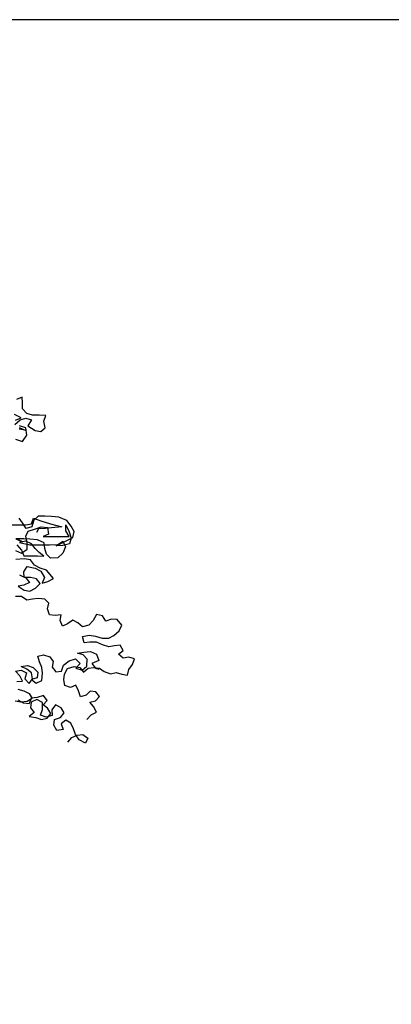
# Model space of a CAD drawing. Header units: metres. Extents: x 8 to 122, y -18 to 26.
# Tile 35 of 54: x 25.51 to 28.13, y 16.7 to 23.66. Entities that reach past the tile are written whole.
import ezdxf

# ---------------------------------------------------------------- set-up
doc = ezdxf.new("R2010")
doc.units = ezdxf.units.M
doc.layers.add('N-WE-AL-DETAIL-G', color=7, linetype='Continuous')

# ---------------------------------------------------------------- blocks, each defined once
blk = doc.blocks.new('Boom_zijaanzicht')
at = {"color": 0, "ltscale": 0.05, "flags": 128}
for points in [[(-2.7692, 9.2173), (-2.8203, 9.2028), (-2.8494, 9.2466), (-2.8421, 9.2976), (-2.7983, 9.3121)], [(-2.7947, 9.3012), (-2.8384, 9.283), (-2.7947, 9.2903)], [(-2.7655, 9.323), (-2.8019, 9.3559), (-2.842, 9.3668), (-2.8821, 9.3559), (-2.8566, 9.3122), (-2.9077, 9.2794), (-2.9478, 9.2722), (-2.9805, 9.2977), (-2.9696, 9.3451), (-2.9841, 9.3852), (-2.9367, 9.3888), (-2.8893, 9.3887), (-2.8493, 9.3996), (-2.8201, 9.4324), (-2.82, 9.4761), (-2.8163, 9.5162), (-2.7763, 9.498)], [(-2.7691, 9.3522), (-2.8092, 9.3704), (-2.7618, 9.3923)], [(-2.7988, 8.259), (-2.8426, 8.2372), (-2.8681, 8.2044), (-2.828, 8.1861), (-2.7879, 8.1788), (-2.8317, 8.1497), (-2.8718, 8.1425), (-2.9119, 8.1644), (-2.9446, 8.1972), (-2.9191, 8.23), (-2.8753, 8.2409), (-2.8316, 8.2408), (-2.8279, 8.2809), (-2.8534, 8.3174), (-2.9081, 8.3065), (-2.9482, 8.2847), (-2.9737, 8.2409), (-2.9592, 8.2008), (-2.9993, 8.2118), (-3.0393, 8.2337), (-2.9883, 8.292), (-2.9445, 8.3065), (-2.9044, 8.3283), (-2.8752, 8.3648), (-2.8315, 8.372), (-2.7732, 8.3683)], [(-2.7804, 8.4704), (-2.8132, 8.4339), (-2.8278, 8.3939), (-2.9262, 8.394), (-2.97, 8.3904), (-2.9371, 8.4158), (-2.908, 8.445), (-2.8824, 8.4777), (-2.8423, 8.4959), (-2.7986, 8.4886), (-2.8715, 8.4704), (-3.01, 8.4706), (-3.0683, 8.4743), (-3.1047, 8.4962), (-3.123, 8.4561), (-3.1048, 8.4123), (-3.0684, 8.3795), (-3.0174, 8.3758), (-2.9882, 8.405), (-2.9772, 8.445), (-2.9735, 8.4851), (-2.9261, 8.5069), (-2.8715, 8.5105), (-2.8277, 8.5141), (-2.7731, 8.5141), (-2.8205, 8.4923), (-2.784, 8.5105)], [(-2.7695, 8.4303), (-2.8132, 8.4121), (-2.8533, 8.4413), (-2.8533, 8.485), (-2.8423, 8.5324), (-2.8605, 8.5688), (-2.9115, 8.5835), (-2.9516, 8.5981), (-2.9953, 8.5945), (-3.0026, 8.5471), (-2.9662, 8.5288), (-3.1484, 8.529), (-3.1265, 8.5691), (-3.1265, 8.6128), (-3.1484, 8.5618), (-3.163, 8.5181), (-3.1521, 8.478), (-3.1047, 8.467), (-3.0574, 8.4633), (-3.1739, 8.5217), (-3.1848, 8.5655), (-3.1629, 8.6019), (-3.1337, 8.642), (-3.0754, 8.6674), (-3.0244, 8.671), (-2.977, 8.6746), (-2.9296, 8.6746), (-2.9005, 8.6454), (-2.886, 8.598), (-2.8459, 8.587), (-2.8203, 8.6271), (-2.7948, 8.6599)], [(-2.7475, 8.6125), (-2.8422, 8.6125), (-2.8823, 8.6199), (-2.8968, 8.66), (-2.9479, 8.6418), (-3.0171, 8.62), (-3.0973, 8.5982), (-3.0244, 8.5908), (-2.9807, 8.5872), (-2.9333, 8.5835), (-2.9188, 8.558)], [(-3.2728, 7.2351), (-3.3056, 7.2679), (-3.342, 7.2862), (-3.3201, 7.3263), (-3.2946, 7.359), (-3.3347, 7.3664), (-3.3638, 7.3992), (-3.3382, 7.432), (-3.2981, 7.4356), (-3.269, 7.4064), (-3.2289, 7.3954), (-3.2143, 7.4391), (-3.1961, 7.4792), (-3.1596, 7.461), (-3.1195, 7.4755), (-3.1122, 7.5156), (-3.1158, 7.5557), (-3.1376, 7.5958), (-3.185, 7.6104), (-3.2251, 7.6031), (-3.2506, 7.5704), (-3.2834, 7.5996), (-3.3235, 7.6032), (-3.3636, 7.5996), (-3.3964, 7.5741), (-3.4402, 7.5596), (-3.4802, 7.5669), (-3.5203, 7.556), (-3.5604, 7.5488), (-3.5713, 7.5889), (-3.5968, 7.6254), (-3.6113, 7.6655), (-3.5712, 7.6764), (-3.5312, 7.669), (-3.4983, 7.6981), (-3.5311, 7.7237), (-3.5092, 7.7601), (-3.4691, 7.7564), (-3.4291, 7.7491), (-3.3853, 7.7636), (-3.3416, 7.7818), (-3.2942, 7.7818), (-3.2541, 7.7781), (-3.2431, 7.8218), (-3.2905, 7.8328), (-3.3342, 7.8256), (-3.3816, 7.811), (-3.429, 7.8111), (-3.4654, 7.8293), (-3.5018, 7.8621), (-3.52, 7.9023), (-3.4872, 7.9423), (-3.4471, 7.9459), (-3.407, 7.9313), (-3.3851, 7.9677), (-3.3414, 7.9786), (-3.3196, 7.9349), (-3.2868, 7.902), (-3.2431, 7.8911), (-3.2102, 7.9202), (-3.1738, 7.9384), (-3.1374, 7.9128), (-3.1009, 7.8946), (-3.0863, 7.9347), (-3.0936, 7.9747), (-3.0498, 7.9711), (-3.0097, 7.9747), (-2.9951, 8.0184), (-3.006, 8.0585), (-2.9768, 8.0876), (-2.9295, 8.0912), (-2.8894, 8.0875), (-2.8493, 8.0802), (-2.8128, 8.1057), (-2.7691, 8.1056)], [(-3.1394, 7.0742), (-3.1685, 7.107), (-3.2049, 7.1253), (-3.245, 7.129), (-3.2815, 7.1035), (-3.2633, 7.067), (-3.2195, 7.0925), (-3.194, 7.1289), (-3.1794, 7.169), (-3.1611, 7.2091), (-3.1246, 7.2309), (-3.0919, 7.2054), (-3.1065, 7.1653), (-3.0628, 7.158), (-3.0409, 7.1944), (-3.0445, 7.2345), (-3.0882, 7.2491), (-3.1137, 7.2819), (-3.0918, 7.3184), (-3.0517, 7.3402), (-3.0262, 7.3037), (-3.0299, 7.2636), (-2.9861, 7.2527), (-2.946, 7.2672), (-2.9606, 7.3073), (-2.9605, 7.3547), (-2.9204, 7.3765), (-2.8804, 7.3582), (-2.8767, 7.3182), (-2.9023, 7.2854), (-2.8659, 7.2562), (-2.9133, 7.2489), (-2.9534, 7.2344), (-2.9934, 7.2454), (-3.0189, 7.2782), (-2.997, 7.3146), (-2.9642, 7.3401), (-2.9933, 7.3693), (-2.9678, 7.4057), (-2.9241, 7.3911), (-2.8803, 7.3874), (-2.8658, 7.3473), (-2.8257, 7.3509), (-2.7892, 7.3727)], [(-2.7855, 7.4493), (-2.8293, 7.4384), (-2.8657, 7.4202), (-2.8876, 7.3838), (-2.8512, 7.3619), (-2.8075, 7.3582), (-2.7674, 7.3654)], [(-2.7782, 7.5039), (-2.8183, 7.5076), (-2.8, 7.544), (-2.7708, 7.5768), (-2.8109, 7.5841), (-2.8474, 7.5659), (-2.8365, 7.5222), (-2.8657, 7.4894), (-2.8911, 7.5222), (-2.8838, 7.566), (-2.851, 7.5915), (-2.8109, 7.6096), (-2.8546, 7.617), (-2.8947, 7.6024), (-2.9275, 7.5697), (-2.9239, 7.5296), (-2.8839, 7.5186), (-2.9167, 7.4931), (-2.9567, 7.5114), (-2.9603, 7.5624), (-2.9567, 7.6025), (-2.9384, 7.6426), (-2.9274, 7.6826), (-2.9675, 7.6936), (-3.0113, 7.6791), (-3.0368, 7.6463), (-3.0295, 7.6062), (-3.0551, 7.5734), (-3.0952, 7.5771), (-3.1097, 7.6208), (-3.1498, 7.65), (-3.1935, 7.6647), (-3.2263, 7.6319), (-3.1972, 7.5991), (-3.2409, 7.5845), (-3.2737, 7.6137), (-3.2773, 7.6611), (-3.2481, 7.6939), (-3.208, 7.7048), (-3.2518, 7.7121), (-3.2991, 7.7158), (-3.3429, 7.6976), (-3.3575, 7.6539), (-3.3101, 7.632), (-3.3357, 7.5992), (-3.3575, 7.5919)]]:
    blk.add_lwpolyline(points, dxfattribs=at)

msp = doc.modelspace()

# ---------------------------------------------------------------- linework, layer by layer
at = {"layer": 'Defpoints', "color": 6}
msp.add_lwpolyline([(7.5473, 23.664), (7.5473, -16.8115), (56.1691, -16.8115), (56.1691, -12.0872), (64.8584, -12.0872), (64.8584, 23.664)], close=True, dxfattribs=at)

# ---------------------------------------------------------------- block references
at = {"layer": 'N-WE-AL-DETAIL-G', "color": 252, "xscale": -1}
msp.add_blockref('Boom_zijaanzicht', (22.7061, 11.4784), dxfattribs=at)

doc.saveas('drawing.dxf')
